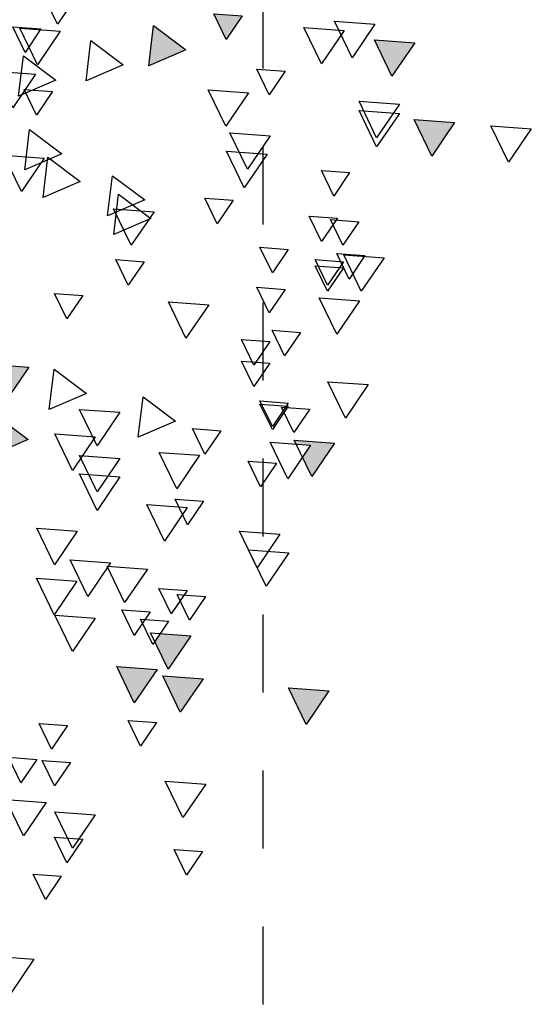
# Model space of a CAD drawing. Header units: millimetres. Extents: x 4617 to 4884, y 1258 to 1784.
# Tile 130 of 256: x 4742.591 to 4743.248, y 1390.28 to 1391.542. Entities that reach past the tile are written whole.
import ezdxf

# ---------------------------------------------------------------- set-up
doc = ezdxf.new("R2010")
doc.units = ezdxf.units.MM
doc.header["$LTSCALE"] = 0.4
doc.linetypes.add('DOT', pattern=[6.35, 0, -6.35])
for name, color, linetype in [('A VEGETACIÓN', 253, 'Continuous'), ('LÁMINA', 1, 'Continuous'), ('TXT', 3, 'Continuous')]:
    doc.layers.add(name, color=color, linetype=linetype)

# ---------------------------------------------------------------- blocks, each defined once
blk = doc.blocks.new('ARB')
at = {"layer": 'LÁMINA'}
h = blk.add_hatch(color=254, dxfattribs=at)
h.paths.add_polyline_path([(3288.4123, 1397.5612), (3288.412, 1397.5607), (3288.4117, 1397.5611), (3288.4005, 1397.5603), (3288.4261, 1397.5227), (3288.4458, 1397.5636)])
h.paths.add_polyline_path([(3288.3901, 1397.6154), (3288.3886, 1397.6125), (3288.3868, 1397.6152), (3288.3755, 1397.6144), (3288.4117, 1397.5611), (3288.4123, 1397.5612), (3288.4395, 1397.6176), (3288.4386, 1397.619)])
h.paths.add_polyline_path([(3288.435, 1397.6243), (3288.4386, 1397.619), (3288.4403, 1397.6191), (3288.4395, 1397.6176), (3288.4541, 1397.5961), (3288.4655, 1397.597), (3288.4803, 1397.6276)])
h.paths.add_polyline_path([(3288.488, 1397.5026), (3288.5245, 1397.4489), (3288.5527, 1397.5073)])
h.paths.add_polyline_path([(3288.5474, 1397.3997), (3288.5729, 1397.3622), (3288.5927, 1397.4031)])
h.paths.add_polyline_path([(3288.518, 1397.3619), (3288.5435, 1397.3243), (3288.5633, 1397.3652)])
h.paths.add_polyline_path([(3288.4288, 1397.4007), (3288.4279, 1397.3989), (3288.4633, 1397.3469), (3288.4915, 1397.4054)])
h.paths.add_polyline_path([(3288.4346, 1397.324), (3288.4711, 1397.2703), (3288.4964, 1397.3226), (3288.4926, 1397.3282)])
h.paths.add_polyline_path([(3288.4153, 1397.2521), (3288.4365, 1397.2209), (3288.4442, 1397.2214), (3288.4606, 1397.2554)])
h.paths.add_polyline_path([(3288.4365, 1397.2209), (3288.4014, 1397.2183), (3288.4168, 1397.1956), (3288.4183, 1397.1957), (3288.4176, 1397.1943), (3288.4379, 1397.1646), (3288.4661, 1397.223), (3288.4442, 1397.2214), (3288.4408, 1397.2145)])
h.paths.add_polyline_path([(3288.5744, 1397.2864), (3288.6341, 1397.2609), (3288.6264, 1397.3253)])
h.paths.add_polyline_path([(3288.5527, 1397.2157), (3288.5892, 1397.162), (3288.6174, 1397.2204)])
h.paths.add_polyline_path([(3288.6265, 1397.2107), (3288.663, 1397.157), (3288.6912, 1397.2155)])
h.paths.add_polyline_path([(3288.6367, 1397.393), (3288.6623, 1397.3554), (3288.682, 1397.3963)])
h.paths.add_polyline_path([(3288.5822, 1397.4833), (3288.5917, 1397.4693), (3288.6033, 1397.4701), (3288.5983, 1397.4597), (3288.6187, 1397.4296), (3288.6469, 1397.4881)])
h.paths.add_polyline_path([(3288.5667, 1397.5783), (3288.5823, 1397.5553), (3288.6076, 1397.5572), (3288.5965, 1397.5344), (3288.6032, 1397.5246), (3288.6314, 1397.583)])
h.paths.add_polyline_path([(3288.5678, 1397.7424), (3288.5934, 1397.7048), (3288.6131, 1397.7458)])
h.paths.add_polyline_path([(3288.6553, 1397.5075), (3288.6918, 1397.4538), (3288.72, 1397.5123), (3288.7184, 1397.5121), (3288.7164, 1397.508), (3288.7138, 1397.5118)])
h.paths.add_polyline_path([(3288.7063, 1397.2857), (3288.6953, 1397.2775), (3288.7182, 1397.2438), (3288.7306, 1397.2385), (3288.7337, 1397.2448), (3288.7286, 1397.2874)])
h.paths.add_polyline_path([(3288.7438, 1397.3814), (3288.7803, 1397.3277), (3288.8086, 1397.3861)])
h.paths.add_polyline_path([(3288.7286, 1397.2874), (3288.7337, 1397.2448), (3288.7552, 1397.2893)])
h.paths.add_polyline_path([(3288.7873, 1397.8832), (3288.7853, 1397.879), (3288.7826, 1397.8829), (3288.7468, 1397.8803), (3288.7833, 1397.8266), (3288.8116, 1397.885)])
h.paths.add_polyline_path([(3288.4486, 1397.9013), (3288.4829, 1397.8509), (3288.4889, 1397.8554), (3288.5134, 1397.906)])
h.paths.add_polyline_path([(3288.4203, 1398.0248), (3288.4204, 1398.0239), (3288.4563, 1397.9711), (3288.4846, 1398.0295)])
h.paths.add_polyline_path([(3288.4198, 1398.0247), (3288.4203, 1398.0248), (3288.417, 1398.0524), (3288.365, 1398.0135), (3288.3657, 1398.0132), (3288.3805, 1398.0143), (3288.3775, 1398.0082), (3288.4247, 1397.988), (3288.4204, 1398.0239)])
h.paths.add_polyline_path([(3287.7961, 1397.6465), (3287.8326, 1397.5928), (3287.8579, 1397.6451), (3287.8461, 1397.6502)])
h.paths.add_polyline_path([(3287.7658, 1397.5598), (3287.8023, 1397.5061), (3287.8306, 1397.5645)])
h.paths.add_polyline_path([(3287.7666, 1397.4438), (3287.8263, 1397.4182), (3287.8186, 1397.4827)])
h.paths.add_polyline_path([(3287.804, 1397.4041), (3287.8405, 1397.3504), (3287.8688, 1397.4089)])
h.paths.add_polyline_path([(3287.8362, 1397.335), (3287.8727, 1397.2813), (3287.901, 1397.3397)])
h.paths.add_polyline_path([(3287.9241, 1397.4585), (3287.9793, 1397.4349), (3287.9589, 1397.4649), (3287.9798, 1397.4665), (3287.9761, 1397.4974), (3287.9692, 1397.4923), (3287.9655, 1397.4845), (3287.9632, 1397.4878)])
h.paths.add_polyline_path([(3287.9153, 1397.2612), (3287.9189, 1397.2559), (3287.9206, 1397.2561), (3287.9199, 1397.2545), (3287.9344, 1397.2331), (3287.9458, 1397.2339), (3287.9606, 1397.2646)])
h.paths.add_polyline_path([(3287.8559, 1397.2513), (3287.8921, 1397.1981), (3287.8926, 1397.1981), (3287.9199, 1397.2545), (3287.9189, 1397.2559)])
h.paths.add_polyline_path([(3287.8926, 1397.1981), (3287.8924, 1397.1976), (3287.8921, 1397.1981), (3287.8809, 1397.1973), (3287.9064, 1397.1597), (3287.9262, 1397.2006)])
h.paths.add_polyline_path([(3287.8109, 1397.0952), (3287.8455, 1397.0443), (3287.8468, 1397.0444), (3287.8462, 1397.0432), (3287.8474, 1397.0415), (3287.8756, 1397.1)])
h.paths.add_polyline_path([(3287.0826, 1397.9517), (3287.1191, 1397.898), (3287.1474, 1397.9564)])
h.paths.add_polyline_path([(3287.1466, 1398.0797), (3287.1831, 1398.026), (3287.2113, 1398.0844)])
h.paths.add_polyline_path([(3287.1417, 1398.2569), (3287.1782, 1398.2032), (3287.2064, 1398.2616)])
h.paths.add_polyline_path([(3287.3659, 1398.1825), (3287.4024, 1398.1288), (3287.4306, 1398.1873)])
h.paths.add_polyline_path([(3287.4232, 1398.1226), (3287.4488, 1398.085), (3287.4686, 1398.1259)])
h.paths.add_polyline_path([(3287.5135, 1398.0684), (3287.5732, 1398.0428), (3287.5655, 1398.1073)])
h.paths.add_polyline_path([(3287.5226, 1398.2654), (3287.522, 1398.2642), (3287.5578, 1398.2116), (3287.586, 1398.27)])
h.paths.add_polyline_path([(3287.4792, 1398.3049), (3287.5157, 1398.2512), (3287.522, 1398.2642), (3287.5213, 1398.2653), (3287.5226, 1398.2654), (3287.5424, 1398.3064), (3287.5403, 1398.3094)])
h.paths.add_polyline_path([(3287.5058, 1398.3602), (3287.5403, 1398.3094), (3287.5438, 1398.3096), (3287.5705, 1398.365)])
h.paths.add_polyline_path([(3287.4134, 1398.3786), (3287.439, 1398.341), (3287.4587, 1398.3819)])
h.paths.add_polyline_path([(3287.3589, 1398.8067), (3287.3954, 1398.753), (3287.4237, 1398.8115)])
h.paths.add_polyline_path([(3287.4763, 1398.7343), (3287.5128, 1398.6806), (3287.5299, 1398.716), (3287.5217, 1398.728), (3287.5297, 1398.7286), (3287.5235, 1398.7378)])
h.paths.add_polyline_path([(3287.477, 1398.6689), (3287.5135, 1398.6152), (3287.5418, 1398.6736)])
h.paths.add_polyline_path([(3287.309, 1398.5916), (3287.3394, 1398.5467), (3287.3442, 1398.5471), (3287.3421, 1398.5428), (3287.3455, 1398.5379), (3287.3737, 1398.5963)])
h.paths.add_polyline_path([(3287.2753, 1397.4383), (3287.3118, 1397.3847), (3287.3268, 1397.4158), (3287.3139, 1397.4349), (3287.3368, 1397.4365), (3287.34, 1397.4431)])
h.paths.add_polyline_path([(3287.2844, 1397.0411), (3287.3209, 1396.9874), (3287.3491, 1397.0459)])
h.paths.add_polyline_path([(3287.4861, 1397.0608), (3287.5226, 1397.0071), (3287.5509, 1397.0655)])
h.paths.add_polyline_path([(3287.5599, 1397.0755), (3287.5964, 1397.0219), (3287.6247, 1397.0803)])
h.paths.add_polyline_path([(3287.5058, 1397.1297), (3287.5423, 1397.076), (3287.5636, 1397.1202), (3287.5547, 1397.1333)])
at = {"layer": 'LÁMINA', "color": 254, "elevation": -10}
for points in [[(3287.6829, 1398.1633), (3287.7194, 1398.1096), (3287.7477, 1398.1681)], [(3287.4232, 1398.1226), (3287.4488, 1398.085), (3287.4686, 1398.1259)], [(3287.2105, 1398.1092), (3287.247, 1398.0555), (3287.2753, 1398.114)], [(3287.2598, 1398.0993), (3287.2963, 1398.0457), (3287.3245, 1398.1041)], [(3287.5655, 1398.1073), (3287.5135, 1398.0684), (3287.5732, 1398.0428)], [(3287.7154, 1398.0982), (3287.7519, 1398.0445), (3287.7802, 1398.1029)], [(3287.7461, 1398.1017), (3287.7716, 1398.0642), (3287.7914, 1398.1051)], [(3287.1466, 1398.0797), (3287.1831, 1398.026), (3287.2113, 1398.0844)], [(3287.6661, 1398.0832), (3287.6141, 1398.0443), (3287.6738, 1398.0187)], [(3287.7743, 1398.0585), (3287.7223, 1398.0196), (3287.782, 1397.9941)], [(3287.3544, 1398.034), (3287.3799, 1397.9964), (3287.3997, 1398.0373)], [(3287.7548, 1398.0292), (3287.7913, 1397.9756), (3287.8195, 1398.034)], [(3287.413, 1397.9995), (3287.4495, 1397.9458), (3287.4778, 1398.0042)], [(3287.7276, 1398.0014), (3287.7531, 1397.9638), (3287.7729, 1398.0048)], [(3287.1712, 1397.9812), (3287.2077, 1397.9275), (3287.2359, 1397.986)], [(3287.1712, 1397.9664), (3287.2077, 1397.9128), (3287.2359, 1397.9712)], [(3286.9596, 1397.9418), (3286.9961, 1397.8881), (3287.0243, 1397.9466)], [(3287.0826, 1397.9517), (3287.1191, 1397.898), (3287.1474, 1397.9564)], [(3287.3786, 1397.9306), (3287.4151, 1397.8769), (3287.4433, 1397.9353)], [(3287.7645, 1397.9404), (3287.7125, 1397.9015), (3287.7722, 1397.876)], [(3287.3835, 1397.901), (3287.42, 1397.8473), (3287.4483, 1397.9058)], [(3287.7408, 1397.8949), (3287.7773, 1397.8412), (3287.8055, 1397.8997)], [(3287.7349, 1397.8961), (3287.683, 1397.8572), (3287.7426, 1397.8317)], [(3287.251, 1397.8716), (3287.2766, 1397.834), (3287.2963, 1397.8749)], [(3287.6316, 1397.8666), (3287.5796, 1397.8277), (3287.6393, 1397.8021)], [(3287.6218, 1397.8371), (3287.5698, 1397.7982), (3287.6295, 1397.7726)], [(3287.438, 1397.8273), (3287.4636, 1397.7897), (3287.4833, 1397.8306)], [(3287.5648, 1397.8089), (3287.6013, 1397.7552), (3287.6296, 1397.8137)], [(3287.2363, 1397.7928), (3287.2618, 1397.7552), (3287.2816, 1397.7962)], [(3287.2707, 1397.7987), (3287.2962, 1397.7611), (3287.316, 1397.802)], [(3287.2707, 1397.7987), (3287.2962, 1397.7611), (3287.316, 1397.802)], [(3287.1958, 1397.7351), (3287.2323, 1397.6814), (3287.2605, 1397.7399)], [(3287.2264, 1397.7387), (3287.252, 1397.7011), (3287.2717, 1397.742)], [(3287.3494, 1397.7485), (3287.375, 1397.7109), (3287.3948, 1397.7519)], [(3287.2609, 1397.7288), (3287.2864, 1397.6913), (3287.3062, 1397.7322)], [(3287.5807, 1397.7288), (3287.6063, 1397.6913), (3287.626, 1397.7322)], [(3287.2609, 1397.719), (3287.2864, 1397.6814), (3287.3062, 1397.7223)], [(3287.3544, 1397.6845), (3287.3799, 1397.647), (3287.3997, 1397.6879)], [(3287.6791, 1397.6747), (3287.7047, 1397.6371), (3287.7244, 1397.678)], [(3287.2352, 1397.6662), (3287.2716, 1397.6125), (3287.2999, 1397.671)], [(3287.477, 1397.6598), (3287.5135, 1397.6061), (3287.5418, 1397.6646)], [(3287.3298, 1397.6156), (3287.3553, 1397.5781), (3287.3751, 1397.619)], [(3287.379, 1397.6009), (3287.4045, 1397.5633), (3287.4243, 1397.6042)], [(3287.379, 1397.5664), (3287.4045, 1397.5288), (3287.4243, 1397.5697)], [(3287.7251, 1397.5565), (3287.6731, 1397.5176), (3287.7328, 1397.492)], [(3287.7658, 1397.5598), (3287.8023, 1397.5061), (3287.8306, 1397.5645)], [(3287.2211, 1397.5319), (3287.2576, 1397.4782), (3287.2859, 1397.5366)], [(3287.3494, 1397.5024), (3287.375, 1397.4648), (3287.3948, 1397.5058)], [(3287.5824, 1397.5122), (3287.5304, 1397.4733), (3287.5901, 1397.4477)], [(3287.315, 1397.4926), (3287.3405, 1397.455), (3287.3603, 1397.4959)], [(3287.3494, 1397.4975), (3287.375, 1397.4599), (3287.3948, 1397.5008)], [(3287.6197, 1397.4876), (3287.6562, 1397.4339), (3287.6845, 1397.4923)], [(3287.8186, 1397.4827), (3287.7666, 1397.4438), (3287.8263, 1397.4182)], [(3287.4577, 1397.4581), (3287.4832, 1397.4205), (3287.503, 1397.4615)], [(3287.2753, 1397.4383), (3287.3118, 1397.3847), (3287.34, 1397.4431)], [(3287.3139, 1397.4349), (3287.3504, 1397.3812), (3287.3786, 1397.4396)], [(3287.6591, 1397.4482), (3287.6956, 1397.3945), (3287.7238, 1397.453)], [(3287.3684, 1397.4059), (3287.3939, 1397.3683), (3287.4137, 1397.4092)], [(3287.4918, 1397.4187), (3287.5283, 1397.365), (3287.5565, 1397.4234)], [(3287.6197, 1397.4137), (3287.6562, 1397.36), (3287.6845, 1397.4185)], [(3287.6197, 1397.3842), (3287.6562, 1397.3305), (3287.6845, 1397.389)], [(3287.4855, 1397.345), (3287.5111, 1397.3074), (3287.5308, 1397.3483)], [(3287.5114, 1397.335), (3287.5479, 1397.2813), (3287.5762, 1397.3397)], [(3287.6879, 1397.297), (3287.7244, 1397.2433), (3287.7526, 1397.3018)], [(3287.3631, 1397.2921), (3287.3996, 1397.2384), (3287.4278, 1397.2969)], [(3287.3483, 1397.2626), (3287.3848, 1397.2089), (3287.4131, 1397.2673)], [(3287.6345, 1397.2464), (3287.671, 1397.1927), (3287.6992, 1397.2511)], [(3287.5754, 1397.2365), (3287.6119, 1397.1828), (3287.6402, 1397.2413)], [(3287.6886, 1397.2169), (3287.7251, 1397.1632), (3287.7533, 1397.2216)], [(3287.5118, 1397.2022), (3287.5374, 1397.1646), (3287.5571, 1397.2055)], [(3287.4823, 1397.1923), (3287.5078, 1397.1547), (3287.5276, 1397.1957)], [(3287.5413, 1397.153), (3287.5669, 1397.1154), (3287.5867, 1397.1563)], [(3287.5709, 1397.1677), (3287.5964, 1397.1301), (3287.6162, 1397.1711)], [(3287.6591, 1397.1578), (3287.6956, 1397.1041), (3287.7238, 1397.1625)], [(3287.5058, 1397.1297), (3287.5423, 1397.076), (3287.5705, 1397.1344)], [(3287.5599, 1397.0755), (3287.5964, 1397.0219), (3287.6247, 1397.0803)], [(3287.4861, 1397.0608), (3287.5226, 1397.0071), (3287.5509, 1397.0655)], [(3287.2844, 1397.0411), (3287.3209, 1396.9874), (3287.3491, 1397.0459)], [(3287.561, 1396.9905), (3287.5866, 1396.9529), (3287.6063, 1396.9939)], [(3287.7037, 1396.9856), (3287.7293, 1396.948), (3287.749, 1396.9889)], [(3287.7529, 1396.9315), (3287.7785, 1396.8939), (3287.7983, 1396.9348)], [(3287.6988, 1396.9265), (3287.7244, 1396.889), (3287.7441, 1396.9299)], [(3287.4819, 1396.892), (3287.5184, 1396.8383), (3287.5467, 1396.8968)], [(3287.7378, 1396.8625), (3287.7743, 1396.8088), (3287.8025, 1396.8672)], [(3287.6591, 1396.8428), (3287.6956, 1396.7891), (3287.7238, 1396.8475)], [(3287.6791, 1396.8035), (3287.7047, 1396.7659), (3287.7244, 1396.8068)], [(3287.4872, 1396.7838), (3287.5128, 1396.7462), (3287.5325, 1396.7871)], [(3287.7136, 1396.7444), (3287.7391, 1396.7068), (3287.7589, 1396.7478)], [(3287.7575, 1396.6114), (3287.794, 1396.5577), (3287.8222, 1396.6162)]]:
    blk.add_lwpolyline(points, close=True, dxfattribs=at)

msp = doc.modelspace()

# ---------------------------------------------------------------- linework, layer by layer
at = {"layer": 'TXT', "color": 253, "linetype": 'DOT', "ltscale": 0.01}
msp.add_line((4742.9037, 1387.2794), (4742.9037, 1427.3371), dxfattribs=at)

# ---------------------------------------------------------------- block references
at = {"layer": 'A VEGETACIÓN', "color": 254, "xscale": -0.8, "yscale": 0.8, "zscale": 0.8, "rotation": 359.9999999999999}
msp.add_blockref('ARB', (7372.8154, 273.0485, -14.0456), dxfattribs=at)

doc.saveas('drawing.dxf')
